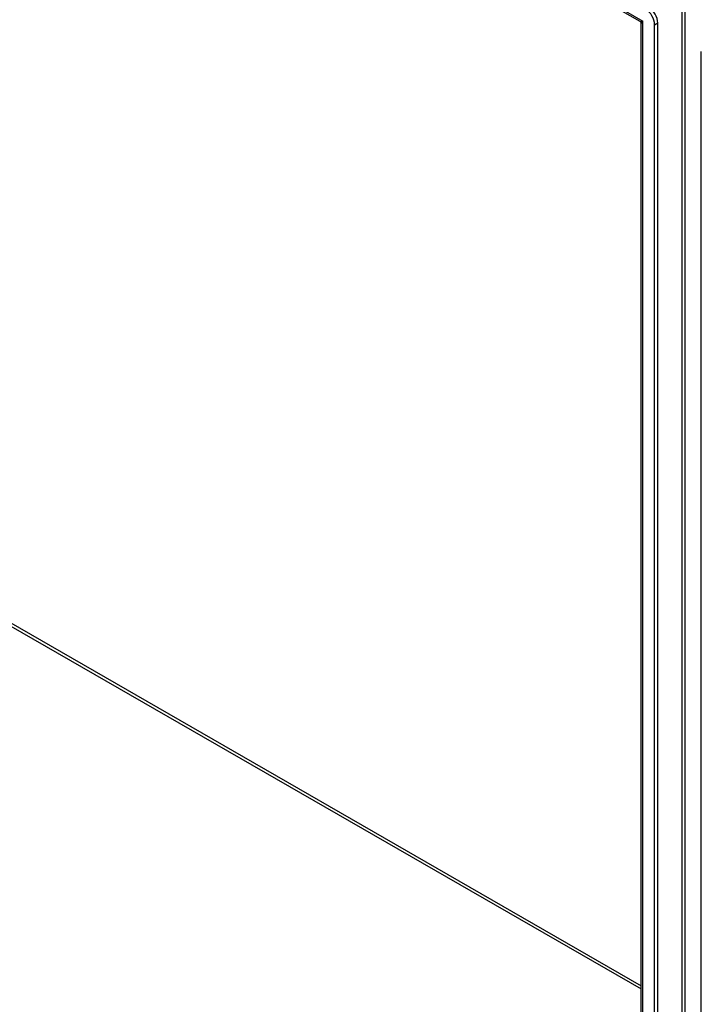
# Model space of a CAD drawing. Header units: inches. Extents: x 22 to 608, y 66 to 280.
# Tile 84 of 119: x 547 to 558, y 235 to 251. Entities that reach past the tile are written whole.
import ezdxf

# ---------------------------------------------------------------- set-up
doc = ezdxf.new("R2010")
doc.units = ezdxf.units.IN
doc.header["$MEASUREMENT"] = 0
doc.layers.add('Visible Edges(ANSI)', color=7, linetype='Continuous', lineweight=25)
doc.layers.add('Visible Tangent Edges(ANSI)', color=7, linetype='Continuous', lineweight=25)

msp = doc.modelspace()

# ---------------------------------------------------------------- linework, layer by layer
at = {"layer": 'Visible Edges(ANSI)'}
for p, q in [((557.032, 250.685), (515.82, 274.417)), ((557.047, 227.536), (557.047, 250.658)), ((557.257, 227.269), (557.257, 250.637)), ((557.305, 227.297), (557.305, 250.665)), ((557.98, 226.852), (557.98, 250.22))]:
    msp.add_line(p, q, dxfattribs=at)
at = {"layer": 'Visible Edges(ANSI)', "flags": 128}
msp.add_lwpolyline([(557.047, 250.658), (557.046, 250.666), (557.043, 250.674), (557.038, 250.681), (557.032, 250.685)], dxfattribs=at)
at = {"layer": 'Visible Edges(ANSI)'}
for centre, major_axis, start_param, end_param in [((557.117, 250.717), (0.098, -0.171), 0.787332, 2.358128), ((557.165, 250.745), (-0.098, 0.171), 3.928925, 5.499721)]:
    msp.add_ellipse(centre, major_axis=major_axis, ratio=0.578093, start_param=start_param, end_param=end_param, dxfattribs=at)
at = {"layer": 'Visible Tangent Edges(ANSI)'}
for p, q in [((515.735, 274.5), (557.076, 250.693)), ((522.911, 255.333), (557.047, 235.676)), ((522.933, 255.371), (557.047, 235.726)), ((557.68, 250.96), (557.68, 227.9)), ((557.724, 250.877), (557.724, 227.983)), ((557.076, 227.421), (557.076, 250.693)), ((557.257, 250.637), (557.305, 250.665))]:
    msp.add_line(p, q, dxfattribs=at)
for major_axis, ratio, start_param, end_param in [((0.115, 0.047), 0.112147, 3.228242, 4.015574), ((-0.0986, -0.0765), 0.115347, 5.408573, 6.193971)]:
    msp.add_ellipse((557.146, 250.733), major_axis=major_axis, ratio=ratio, start_param=start_param, end_param=end_param, dxfattribs=at)

doc.saveas('drawing.dxf')
